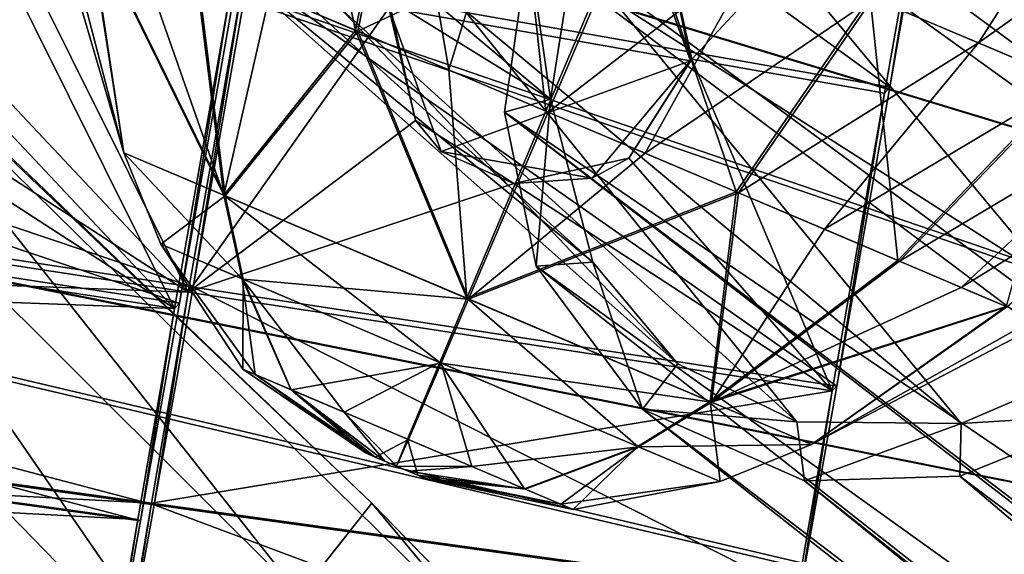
# Model space of a CAD drawing. Header units: metres. Extents: x 0 to 904, y -904 to 0.
# Tile 52 of 246: x 129 to 155, y -228 to -214. Entities that reach past the tile are written whole.
import ezdxf

# ---------------------------------------------------------------- set-up
doc = ezdxf.new("R2010")
doc.units = ezdxf.units.M

msp = doc.modelspace()

# ---------------------------------------------------------------- linework, layer by layer
at = {"layer": 'top'}
for points in [[(120.726181, -209.920883, 659.612854), (87.930153, -231.813843, 660.471436), (152.154388, -240.85585, 658.789612)], [(120.726181, -209.920883, 659.612854), (138.539627, -226.893631, 627.73877), (122.946396, -211.961044, 627.73877)], [(120.726181, -209.920883, 659.612854), (152.154388, -240.85585, 658.789612), (138.539627, -226.893631, 627.73877)], [(122.128288, -214.818054, 597.915833), (122.946396, -211.961044, 627.73877), (136.648972, -229.287674, 598.379517)], [(122.946396, -211.961044, 627.73877), (138.539627, -226.893631, 627.73877), (136.648972, -229.287674, 598.379517)], [(134.503464, -232.747971, 569.148621), (121.027908, -218.923294, 568.250854), (122.128288, -214.818054, 597.915833)], [(122.128288, -214.818054, 597.915833), (136.648972, -229.287674, 598.379517), (134.503464, -232.747971, 569.148621)], [(132.335861, -237.257553, 540.084961), (119.922714, -224.260864, 538.794067), (121.027908, -218.923294, 568.250854)], [(132.335861, -237.257553, 540.084961), (121.027908, -218.923294, 568.250854), (134.503464, -232.747971, 569.148621)], [(130.298477, -242.798218, 511.22699), (118.990807, -230.813339, 509.595123), (119.922714, -224.260864, 538.794067)], [(130.298477, -242.798218, 511.22699), (119.922714, -224.260864, 538.794067), (132.335861, -237.257553, 540.084961)], [(136.648972, -229.287674, 598.379517), (138.539627, -226.893631, 627.73877), (152.139038, -243.216583, 613.280212)], [(138.539627, -226.893631, 627.73877), (153.572556, -242.36409, 627.738831), (152.139038, -243.216583, 613.280212)], [(152.154388, -240.85585, 658.789612), (153.572556, -242.36409, 627.738831), (138.539627, -226.893631, 627.73877)]]:
    msp.add_3dface(points, dxfattribs=at)
at = {"layer": 'top0123413'}
for points in [[(599.026855, -599.023621, 106.499786), (74.938576, -244.304413, 117.34655), (244.305359, -74.93528, 117.346581)], [(74.938576, -244.304413, 117.34655), (75.496498, -229.329498, 117.524498), (244.305359, -74.93528, 117.346581)], [(244.305359, -74.93528, 117.346581), (75.496498, -229.329498, 117.524498), (229.33046, -75.495567, 117.524498)], [(75.496498, -229.329498, 117.524498), (213.60553, -77.537285, 117.693382), (229.33046, -75.495567, 117.524498)], [(229.476379, -77.234627, 120.501686), (76.680428, -244.304428, 120.325508), (244.305359, -76.679497, 120.325508)], [(76.680428, -244.304428, 120.325508), (592.962036, -609.72644, 109.443001), (244.305359, -76.679497, 120.325508)], [(77.234871, -229.483627, 120.501595), (76.680428, -244.304428, 120.325508), (229.476379, -77.234627, 120.501686)], [(79.254448, -213.927536, 120.668671), (77.234871, -229.483627, 120.501595), (229.476379, -77.234627, 120.501686)], [(75.496498, -229.329498, 117.524498), (77.538223, -213.604507, 117.693382), (213.60553, -77.537285, 117.693382)]]:
    msp.add_3dface(points, dxfattribs=at)
at = {"layer": 'top0123414'}
for points in [[(97.933662, -124.125267, 2078.537354), (86.887444, -139.01976, 2078.537354), (202.691254, -216.397446, 2176.059814)], [(205.595688, -212.481262, 2176.059814), (97.933662, -124.125267, 2078.537354), (202.691254, -216.397446, 2176.059814)], [(89.120834, -140.384476, 2076.706299), (100.033745, -125.688683, 2076.706299), (203.478607, -216.921631, 2173.059814)], [(100.033745, -125.688683, 2076.706299), (206.328049, -213.07988, 2173.059814), (203.478607, -216.921631, 2173.059814)], [(86.887444, -139.01976, 2078.537354), (77.354385, -154.925293, 2078.537354), (200.184662, -220.579483, 2176.059814)], [(202.691254, -216.397446, 2176.059814), (86.887444, -139.01976, 2078.537354), (200.184662, -220.579483, 2176.059814)], [(79.702454, -156.080109, 2076.706299), (89.120834, -140.384476, 2076.706299), (201.019485, -221.0242, 2173.059814)], [(89.120834, -140.384476, 2076.706299), (203.478607, -216.921631, 2173.059814), (201.019485, -221.0242, 2173.059814)], [(77.354385, -154.925293, 2078.537354), (69.426079, -171.688553, 2078.537354), (198.100021, -224.987061, 2176.059814)], [(200.184662, -220.579483, 2176.059814), (77.354385, -154.925293, 2078.537354), (198.100021, -224.987061, 2176.059814)], [(71.869247, -172.624023, 2076.706299), (79.702454, -156.080109, 2076.706299), (198.974319, -225.348053, 2173.059814)], [(79.702454, -156.080109, 2076.706299), (201.019485, -221.0242, 2173.059814), (198.974319, -225.348053, 2173.059814)], [(69.426079, -171.688553, 2078.537354), (63.178722, -189.148102, 2078.537354), (196.457367, -229.577713, 2176.059814)], [(198.100021, -224.987061, 2176.059814), (69.426079, -171.688553, 2078.537354), (196.457367, -229.577713, 2176.059814)], [(65.696686, -189.856522, 2076.706299), (71.869247, -172.624023, 2076.706299), (197.362762, -229.851532, 2173.059814)], [(71.869247, -172.624023, 2076.706299), (198.974319, -225.348053, 2173.059814), (197.362762, -229.851532, 2173.059814)], [(63.178722, -189.148102, 2078.537354), (58.672619, -207.13588, 2078.537354), (195.272552, -234.307266, 2176.059814)], [(196.457367, -229.577713, 2176.059814), (63.178722, -189.148102, 2078.537354), (195.272552, -234.307266, 2176.059814)], [(61.244423, -207.61142, 2076.706299), (65.696686, -189.856522, 2076.706299), (196.200363, -234.491287, 2173.059814)], [(65.696686, -189.856522, 2076.706299), (197.362762, -229.851532, 2173.059814), (196.200363, -234.491287, 2173.059814)], [(58.672619, -207.13588, 2078.537354), (55.951374, -225.478745, 2078.537354), (194.557022, -239.130142, 2176.059814)], [(195.272552, -234.307266, 2176.059814), (58.672619, -207.13588, 2078.537354), (194.557022, -239.130142, 2176.059814)], [(58.555676, -225.717453, 2076.706299), (61.244423, -207.61142, 2076.706299), (195.498398, -239.222626, 2173.059814)], [(61.244423, -207.61142, 2076.706299), (196.200363, -234.491287, 2173.059814), (195.498398, -239.222626, 2173.059814)], [(55.951374, -225.478745, 2078.537354), (55.041393, -244, 2078.537354), (194.317764, -244, 2176.059814)], [(194.557022, -239.130142, 2176.059814), (55.951374, -225.478745, 2078.537354), (194.317764, -244, 2176.059814)], [(57.656563, -244, 2076.706299), (58.555676, -225.717453, 2076.706299), (195.263657, -244, 2173.059814)], [(58.555676, -225.717453, 2076.706299), (195.498398, -239.222626, 2173.059814), (195.263657, -244, 2173.059814)]]:
    msp.add_3dface(points, dxfattribs=at)
at = {"layer": 'top0123422'}
for points in [[(149.283676, -203.814804, 1823.636597), (220.317657, -249.192581, 1945.643433), (153.300735, -202.193192, 1822.090942)], [(153.300735, -202.193192, 1822.090942), (225.538849, -248.94426, 1941.970581), (157.351822, -202.073257, 1819.921631)], [(220.317657, -249.192581, 1945.643433), (225.538849, -248.94426, 1941.970581), (153.300735, -202.193192, 1822.090942)], [(163.144684, -216.427505, 1810.966309), (149.073883, -206.491837, 1776.904907), (149.412109, -203.122147, 1777.662231)], [(163.865753, -212.053711, 1812.333984), (163.144684, -216.427505, 1810.966309), (149.412109, -203.122147, 1777.662231)], [(217.294296, -252.664078, 1951.23999), (149.283676, -203.814804, 1823.636597), (145.190781, -207.476639, 1824.401489)], [(217.294296, -252.664078, 1951.23999), (219.87558, -249.311234, 1945.881104), (149.283676, -203.814804, 1823.636597)], [(219.87558, -249.311234, 1945.881104), (220.317657, -249.192581, 1945.643433), (149.283676, -203.814804, 1823.636597)], [(131.075302, -206.187836, 1783.569092), (143.201843, -216.353882, 1821.913208), (143.897308, -211.926361, 1823.316528)], [(131.075302, -206.187836, 1783.569092), (131.898453, -209.361603, 1782.437988), (143.201843, -216.353882, 1821.913208)], [(161.076843, -220.179153, 1810.586426), (147.216217, -210.17952, 1776.620239), (149.073883, -206.491837, 1776.904907)], [(163.144684, -216.427505, 1810.966309), (161.076843, -220.179153, 1810.586426), (149.073883, -206.491837, 1776.904907)], [(145.190781, -207.476639, 1824.401489), (142.625961, -212.360245, 1823.837646), (213.410187, -257.582336, 1953.719116)], [(213.410187, -257.582336, 1953.719116), (217.294296, -252.664078, 1951.23999), (145.190781, -207.476639, 1824.401489)], [(131.898453, -209.361603, 1782.437988), (144.311035, -220.605896, 1819.592529), (143.201843, -216.353882, 1821.913208)], [(131.898453, -209.361603, 1782.437988), (134.250168, -212.345551, 1780.797363), (144.311035, -220.605896, 1819.592529)], [(157.95517, -223.088028, 1811.123169), (144.102737, -212.87207, 1777.055176), (147.216217, -210.17952, 1776.620239)], [(161.076843, -220.179153, 1810.586426), (157.95517, -223.088028, 1811.123169), (147.216217, -210.17952, 1776.620239)], [(143.201843, -216.353882, 1821.913208), (142.625961, -212.360245, 1823.837646), (143.897308, -211.926361, 1823.316528)], [(146.523529, -223.262573, 1817.310791), (134.250168, -212.345551, 1780.797363), (137.680832, -213.944611, 1779.124146)], [(134.250168, -212.345551, 1780.797363), (146.523529, -223.262573, 1817.310791), (144.311035, -220.605896, 1819.592529)], [(142.625961, -212.360245, 1823.837646), (142.00235, -216.695145, 1822.432251), (209.537292, -262.620544, 1951.474365)], [(142.00235, -216.695145, 1822.432251), (142.625961, -212.360245, 1823.837646), (143.201843, -216.353882, 1821.913208)], [(142.625961, -212.360245, 1823.837646), (209.537292, -262.620544, 1951.474365), (213.410187, -257.582336, 1953.719116)], [(153.923279, -224.814301, 1812.634766), (140.932892, -214.000778, 1777.919678), (144.102737, -212.87207, 1777.055176)], [(157.95517, -223.088028, 1811.123169), (153.923279, -224.814301, 1812.634766), (144.102737, -212.87207, 1777.055176)], [(149.630402, -224.773834, 1815.001099), (137.680832, -213.944611, 1779.124146), (140.932892, -214.000778, 1777.919678)], [(149.630402, -224.773834, 1815.001099), (146.523529, -223.262573, 1817.310791), (137.680832, -213.944611, 1779.124146)], [(153.923279, -224.814301, 1812.634766), (149.630402, -224.773834, 1815.001099), (140.932892, -214.000778, 1777.919678)], [(142.82843, -220.714661, 1820.360352), (142.00235, -216.695145, 1822.432251), (143.201843, -216.353882, 1821.913208)], [(142.82843, -220.714661, 1820.360352), (143.201843, -216.353882, 1821.913208), (144.311035, -220.605896, 1819.592529)], [(142.00235, -216.695145, 1822.432251), (206.797089, -266.098022, 1946.276245), (209.537292, -262.620544, 1951.474365)], [(206.797089, -266.098022, 1946.276245), (142.00235, -216.695145, 1822.432251), (206.784882, -266.562469, 1946.052246)], [(142.00235, -216.695145, 1822.432251), (142.82843, -220.714661, 1820.360352), (206.784882, -266.562469, 1946.052246)], [(145.601959, -224.445755, 1817.338501), (142.82843, -220.714661, 1820.360352), (144.311035, -220.605896, 1819.592529)], [(206.784882, -266.562469, 1946.052246), (142.82843, -220.714661, 1820.360352), (207.738678, -271.791534, 1942.508301)], [(142.82843, -220.714661, 1820.360352), (145.601959, -224.445755, 1817.338501), (207.738678, -271.791534, 1942.508301)], [(145.601959, -224.445755, 1817.338501), (144.311035, -220.605896, 1819.592529), (146.523529, -223.262573, 1817.310791)], [(149.630402, -224.773834, 1815.001099), (145.601959, -224.445755, 1817.338501), (146.523529, -223.262573, 1817.310791)], [(157.897018, -224.569611, 1810.557983), (153.923279, -224.814301, 1812.634766), (157.95517, -223.088028, 1811.123169)], [(207.738678, -271.791534, 1942.508301), (145.601959, -224.445755, 1817.338501), (210.163605, -275.132813, 1938.293579)], [(145.601959, -224.445755, 1817.338501), (149.828873, -226.311584, 1814.272827), (210.163605, -275.132813, 1938.293579)], [(149.828873, -226.311584, 1814.272827), (145.601959, -224.445755, 1817.338501), (149.630402, -224.773834, 1815.001099)], [(153.884613, -226.19043, 1812.10144), (157.897018, -224.569611, 1810.557983), (222.336121, -277.569214, 1932.990601)], [(157.897018, -224.569611, 1810.557983), (153.884613, -226.19043, 1812.10144), (153.923279, -224.814301, 1812.634766)], [(153.923279, -224.814301, 1812.634766), (149.828873, -226.311584, 1814.272827), (149.630402, -224.773834, 1815.001099)], [(153.884613, -226.19043, 1812.10144), (149.828873, -226.311584, 1814.272827), (153.923279, -224.814301, 1812.634766)], [(149.828873, -226.311584, 1814.272827), (153.884613, -226.19043, 1812.10144), (213.1996, -276.546234, 1934.21936)], [(210.163605, -275.132813, 1938.293579), (149.828873, -226.311584, 1814.272827), (213.1996, -276.546234, 1934.21936)], [(213.1996, -276.546234, 1934.21936), (153.884613, -226.19043, 1812.10144), (222.336121, -277.569214, 1932.990601)]]:
    msp.add_3dface(points, dxfattribs=at)
at = {"layer": 'top0123431'}
for points in [[(136.579208, -207.330338, 1784.236084), (138.116165, -214.55632, 1785.612183), (135.874893, -213.604965, 1786.921021)], [(136.579208, -207.330338, 1784.236084), (139.334549, -208.499893, 1782.626953), (138.116165, -214.55632, 1785.612183)], [(156.733307, -215.885086, 1786.339722), (151.548004, -213.684097, 1782.595215), (154.810959, -207.936356, 1780.753418)], [(160.59201, -210.390213, 1784.927979), (156.733307, -215.885086, 1786.339722), (154.810959, -207.936356, 1780.753418)], [(133.955658, -212.790314, 1808.622192), (138.173508, -214.580658, 1811.668091), (139.405045, -208.529816, 1814.65918)], [(139.334549, -208.499893, 1782.626953), (140.549438, -215.589157, 1784.803345), (138.116165, -214.55632, 1785.612183)], [(139.405045, -208.529816, 1814.65918), (138.173508, -214.580658, 1811.668091), (145.514664, -211.123138, 1815.962891)], [(142.325928, -209.769623, 1781.63269), (140.549438, -215.589157, 1784.803345), (139.334549, -208.499893, 1782.626953)], [(157.961441, -209.273636, 1814.671631), (151.618484, -213.714005, 1814.627441), (154.373825, -214.88356, 1813.018311)], [(160.65213, -210.415741, 1812.261108), (157.961441, -209.273636, 1814.671631), (154.373825, -214.88356, 1813.018311)], [(140.549438, -215.589157, 1784.803345), (142.325928, -209.769623, 1781.63269), (143.081207, -216.663803, 1784.525879)], [(143.081207, -216.663803, 1784.525879), (142.325928, -209.769623, 1781.63269), (145.438385, -211.090759, 1781.291504)], [(160.65213, -210.415741, 1812.261108), (154.373825, -214.88356, 1813.018311), (156.787247, -215.90799, 1810.856079)], [(130.131805, -211.167297, 1798.660889), (132.066147, -217.750076, 1798.650513), (131.131805, -211.591675, 1804.054688)], [(130.131805, -211.167297, 1798.660889), (130.375168, -211.270508, 1795.90918), (132.066147, -217.750076, 1798.650513)], [(138.173508, -214.580658, 1811.668091), (143.14325, -216.690155, 1812.728516), (145.514664, -211.123138, 1815.962891)], [(148.050949, -218.7733, 1785.586304), (143.081207, -216.663803, 1784.525879), (145.438385, -211.090759, 1781.291504)], [(145.514664, -211.123138, 1815.962891), (143.14325, -216.690155, 1812.728516), (148.627106, -212.444275, 1815.621704)], [(151.548004, -213.684097, 1782.595215), (148.050949, -218.7733, 1785.586304), (145.438385, -211.090759, 1781.291504)], [(130.375168, -211.270508, 1795.90918), (131.108002, -211.581573, 1793.261963), (132.066147, -217.750076, 1798.650513)], [(132.066147, -217.750076, 1798.650513), (131.108002, -211.581573, 1793.261963), (134.679352, -218.859299, 1791.750366)], [(131.108002, -211.581573, 1793.261963), (132.302155, -212.088455, 1790.820923), (134.679352, -218.859299, 1791.750366)], [(132.066147, -217.750076, 1798.650513), (134.709702, -218.872177, 1805.536987), (131.131805, -211.591675, 1804.054688)], [(131.131805, -211.591675, 1804.054688), (134.709702, -218.872177, 1805.536987), (133.955658, -212.790314, 1808.622192)], [(134.679352, -218.859299, 1791.750366), (132.302155, -212.088455, 1790.820923), (133.911743, -212.771683, 1788.67981)], [(148.627106, -212.444275, 1815.621704), (143.14325, -216.690155, 1812.728516), (145.675018, -217.764801, 1812.45105)], [(148.627106, -212.444275, 1815.621704), (145.675018, -217.764801, 1812.45105), (151.618484, -213.714005, 1814.627441)], [(133.911743, -212.771683, 1788.67981), (135.874893, -213.604965, 1786.921021), (134.679352, -218.859299, 1791.750366)], [(134.709702, -218.872177, 1805.536987), (138.173508, -214.580658, 1811.668091), (133.955658, -212.790314, 1808.622192)], [(135.874893, -213.604965, 1786.921021), (138.116165, -214.55632, 1785.612183), (134.679352, -218.859299, 1791.750366)], [(151.618484, -213.714005, 1814.627441), (145.675018, -217.764801, 1812.45105), (148.108276, -218.797638, 1811.642212)], [(152.268829, -220.56366, 1788.632202), (148.050949, -218.7733, 1785.586304), (151.548004, -213.684097, 1782.595215)], [(154.373825, -214.88356, 1813.018311), (151.618484, -213.714005, 1814.627441), (148.108276, -218.797638, 1811.642212)], [(156.733307, -215.885086, 1786.339722), (152.268829, -220.56366, 1788.632202), (151.548004, -213.684097, 1782.595215)], [(134.679352, -218.859299, 1791.750366), (138.116165, -214.55632, 1785.612183), (141.018463, -221.550049, 1788.87854)], [(134.709702, -218.872177, 1805.536987), (141.061356, -221.568253, 1808.375854), (138.173508, -214.580658, 1811.668091)], [(138.116165, -214.55632, 1785.612183), (140.549438, -215.589157, 1784.803345), (141.018463, -221.550049, 1788.87854)], [(141.061356, -221.568253, 1808.375854), (143.14325, -216.690155, 1812.728516), (138.173508, -214.580658, 1811.668091)], [(154.373825, -214.88356, 1813.018311), (148.108276, -218.797638, 1811.642212), (150.349548, -219.748993, 1810.333374)], [(156.787247, -215.90799, 1810.856079), (154.373825, -214.88356, 1813.018311), (150.349548, -219.748993, 1810.333374)], [(141.018463, -221.550049, 1788.87854), (140.549438, -215.589157, 1784.803345), (143.081207, -216.663803, 1784.525879)], [(150.349548, -219.748993, 1810.333374), (152.312698, -220.582275, 1808.574585), (156.787247, -215.90799, 1810.856079)], [(155.092697, -221.762299, 1793.199707), (152.268829, -220.56366, 1788.632202), (156.733307, -215.885086, 1786.339722)], [(152.312698, -220.582275, 1808.574585), (158.765991, -216.747894, 1808.223999), (156.787247, -215.90799, 1810.856079)], [(141.018463, -221.550049, 1788.87854), (143.081207, -216.663803, 1784.525879), (148.050949, -218.7733, 1785.586304)], [(143.14325, -216.690155, 1812.728516), (141.061356, -221.568253, 1808.375854), (145.675018, -217.764801, 1812.45105)], [(153.922272, -221.265488, 1806.433472), (158.765991, -216.747894, 1808.223999), (152.312698, -220.582275, 1808.574585)], [(160.234039, -217.371033, 1805.223022), (158.765991, -216.747894, 1808.223999), (153.922272, -221.265488, 1806.433472)], [(155.116425, -221.772369, 1803.992432), (160.234039, -217.371033, 1805.223022), (153.922272, -221.265488, 1806.433472)], [(132.066147, -217.750076, 1798.650513), (133.030243, -220.136261, 1798.646118), (134.709702, -218.872177, 1805.536987)], [(133.030243, -220.136261, 1798.646118), (132.066147, -217.750076, 1798.650513), (135.15567, -221.038437, 1793.034058)], [(132.066147, -217.750076, 1798.650513), (134.679352, -218.859299, 1791.750366), (135.15567, -221.038437, 1793.034058)], [(145.675018, -217.764801, 1812.45105), (141.061356, -221.568253, 1808.375854), (148.108276, -218.797638, 1811.642212)], [(133.030243, -220.136261, 1798.646118), (135.180359, -221.04892, 1804.247192), (134.709702, -218.872177, 1805.536987)], [(135.15567, -221.038437, 1793.034058), (134.679352, -218.859299, 1791.750366), (140.311447, -223.226898, 1790.698364)], [(134.679352, -218.859299, 1791.750366), (141.018463, -221.550049, 1788.87854), (140.311447, -223.226898, 1790.698364)], [(134.709702, -218.872177, 1805.536987), (135.180359, -221.04892, 1804.247192), (141.061356, -221.568253, 1808.375854)], [(147.370132, -224.246124, 1791.717407), (141.018463, -221.550049, 1788.87854), (148.050949, -218.7733, 1785.586304)], [(141.061356, -221.568253, 1808.375854), (147.400452, -224.258987, 1805.50415), (148.108276, -218.797638, 1811.642212)], [(147.370132, -224.246124, 1791.717407), (148.050949, -218.7733, 1785.586304), (152.268829, -220.56366, 1788.632202)], [(148.108276, -218.797638, 1811.642212), (147.400452, -224.258987, 1805.50415), (150.349548, -219.748993, 1810.333374)], [(147.400452, -224.258987, 1805.50415), (152.312698, -220.582275, 1808.574585), (150.349548, -219.748993, 1810.333374)], [(135.180359, -221.04892, 1804.247192), (133.030243, -220.136261, 1798.646118), (135.169586, -223.399277, 1798.638428)], [(135.169586, -223.399277, 1798.638428), (133.030243, -220.136261, 1798.646118), (135.493134, -223.536606, 1796.846924)], [(133.030243, -220.136261, 1798.646118), (135.15567, -221.038437, 1793.034058), (135.493134, -223.536606, 1796.846924)], [(155.092697, -221.762299, 1793.199707), (147.370132, -224.246124, 1791.717407), (152.268829, -220.56366, 1788.632202)], [(147.400452, -224.258987, 1805.50415), (153.922272, -221.265488, 1806.433472), (152.312698, -220.582275, 1808.574585)], [(135.493134, -223.536606, 1796.846924), (135.15567, -221.038437, 1793.034058), (136.422485, -223.931091, 1795.325684)], [(135.15567, -221.038437, 1793.034058), (137.816498, -224.522842, 1794.306152), (136.422485, -223.931091, 1795.325684)], [(135.15567, -221.038437, 1793.034058), (140.311447, -223.226898, 1790.698364), (137.816498, -224.522842, 1794.306152)], [(135.180359, -221.04892, 1804.247192), (135.169586, -223.399277, 1798.638428), (136.437103, -223.937317, 1801.944458)], [(135.180359, -221.04892, 1804.247192), (140.346405, -223.24173, 1806.55603), (141.061356, -221.568253, 1808.375854)], [(140.346405, -223.24173, 1806.55603), (135.180359, -221.04892, 1804.247192), (136.437103, -223.937317, 1801.944458)], [(155.116425, -221.772369, 1803.992432), (153.922272, -221.265488, 1806.433472), (147.400452, -224.258987, 1805.50415)], [(140.311447, -223.226898, 1790.698364), (141.018463, -221.550049, 1788.87854), (145.477417, -225.419678, 1793.007324)], [(141.061356, -221.568253, 1808.375854), (140.346405, -223.24173, 1806.55603), (147.400452, -224.258987, 1805.50415)], [(141.018463, -221.550049, 1788.87854), (147.370132, -224.246124, 1791.717407), (145.477417, -225.419678, 1793.007324)], [(150.013672, -225.36821, 1798.603882), (147.370132, -224.246124, 1791.717407), (155.092697, -221.762299, 1793.199707)], [(150.013672, -225.36821, 1798.603882), (155.116425, -221.772369, 1803.992432), (147.400452, -224.258987, 1805.50415)], [(156.123154, -222.165939, 1798.593506), (150.013672, -225.36821, 1798.603882), (155.092697, -221.762299, 1793.199707)], [(155.849274, -222.083435, 1801.345215), (155.116425, -221.772369, 1803.992432), (150.013672, -225.36821, 1798.603882)], [(156.123154, -222.165939, 1798.593506), (155.849274, -222.083435, 1801.345215), (150.013672, -225.36821, 1798.603882)], [(136.437103, -223.937317, 1801.944458), (139.492233, -225.234085, 1803.31189), (140.346405, -223.24173, 1806.55603)], [(140.311447, -223.226898, 1790.698364), (139.471573, -225.225327, 1793.942505), (137.816498, -224.522842, 1794.306152)], [(139.471573, -225.225327, 1793.942505), (140.311447, -223.226898, 1790.698364), (142.526657, -226.522125, 1795.309814)], [(139.492233, -225.234085, 1803.31189), (141.147308, -225.936615, 1802.948364), (140.346405, -223.24173, 1806.55603)], [(140.311447, -223.226898, 1790.698364), (145.477417, -225.419678, 1793.007324), (142.526657, -226.522125, 1795.309814)], [(140.346405, -223.24173, 1806.55603), (145.50209, -225.430161, 1804.220337), (147.400452, -224.258987, 1805.50415)], [(140.346405, -223.24173, 1806.55603), (141.147308, -225.936615, 1802.948364), (145.50209, -225.430161, 1804.220337)], [(135.169586, -223.399277, 1798.638428), (138.394791, -225.5952, 1798.629272), (136.437103, -223.937317, 1801.944458)], [(138.394791, -225.5952, 1798.629272), (135.169586, -223.399277, 1798.638428), (138.454193, -225.620422, 1798.300781)], [(135.169586, -223.399277, 1798.638428), (135.493134, -223.536606, 1796.846924), (138.454193, -225.620422, 1798.300781)], [(138.454193, -225.620422, 1798.300781), (135.493134, -223.536606, 1796.846924), (138.624832, -225.692856, 1798.022095)], [(135.493134, -223.536606, 1796.846924), (136.422485, -223.931091, 1795.325684), (138.624832, -225.692856, 1798.022095)], [(138.624832, -225.692856, 1798.022095), (136.422485, -223.931091, 1795.325684), (138.880569, -225.801407, 1797.835693)], [(136.422485, -223.931091, 1795.325684), (137.816498, -224.522842, 1794.306152), (138.880569, -225.801407, 1797.835693)], [(138.394791, -225.5952, 1798.629272), (138.627609, -225.694031, 1799.235229), (136.437103, -223.937317, 1801.944458)], [(136.437103, -223.937317, 1801.944458), (138.627609, -225.694031, 1799.235229), (139.492233, -225.234085, 1803.31189)], [(145.477417, -225.419678, 1793.007324), (147.370132, -224.246124, 1791.717407), (147.627487, -226.332321, 1798.608276)], [(147.400452, -224.258987, 1805.50415), (145.50209, -225.430161, 1804.220337), (150.013672, -225.36821, 1798.603882)], [(147.370132, -224.246124, 1791.717407), (150.013672, -225.36821, 1798.603882), (147.627487, -226.332321, 1798.608276)], [(138.880569, -225.801407, 1797.835693), (137.816498, -224.522842, 1794.306152), (139.182556, -225.929581, 1797.769287)], [(137.816498, -224.522842, 1794.306152), (139.471573, -225.225327, 1793.942505), (139.182556, -225.929581, 1797.769287)], [(138.627609, -225.694031, 1799.235229), (139.18634, -225.931198, 1799.485107), (139.492233, -225.234085, 1803.31189)], [(139.182556, -225.929581, 1797.769287), (139.471573, -225.225327, 1793.942505), (139.74144, -226.166809, 1798.019165)], [(139.492233, -225.234085, 1803.31189), (139.18634, -225.931198, 1799.485107), (141.147308, -225.936615, 1802.948364)], [(139.471573, -225.225327, 1793.942505), (142.526657, -226.522125, 1795.309814), (139.74144, -226.166809, 1798.019165)], [(145.50209, -225.430161, 1804.220337), (147.627487, -226.332321, 1798.608276), (150.013672, -225.36821, 1798.603882)], [(138.394791, -225.5952, 1798.629272), (138.454193, -225.620422, 1798.300781), (138.627609, -225.694031, 1799.235229)], [(138.454193, -225.620422, 1798.300781), (138.624832, -225.692856, 1798.022095), (138.627609, -225.694031, 1799.235229)], [(141.147308, -225.936615, 1802.948364), (142.54129, -226.52832, 1801.928711), (145.50209, -225.430161, 1804.220337)], [(142.526657, -226.522125, 1795.309814), (145.477417, -225.419678, 1793.007324), (143.794159, -227.06012, 1798.615967)], [(145.50209, -225.430161, 1804.220337), (142.54129, -226.52832, 1801.928711), (143.470642, -226.922806, 1800.407593)], [(143.470642, -226.922806, 1800.407593), (147.627487, -226.332321, 1798.608276), (145.50209, -225.430161, 1804.220337)], [(145.477417, -225.419678, 1793.007324), (147.627487, -226.332321, 1798.608276), (143.794159, -227.06012, 1798.615967)], [(138.627609, -225.694031, 1799.235229), (138.624832, -225.692856, 1798.022095), (138.880569, -225.801407, 1797.835693)], [(138.627609, -225.694031, 1799.235229), (138.880569, -225.801407, 1797.835693), (139.18634, -225.931198, 1799.485107)], [(138.880569, -225.801407, 1797.835693), (139.182556, -225.929581, 1797.769287), (139.18634, -225.931198, 1799.485107)], [(139.18634, -225.931198, 1799.485107), (139.182556, -225.929581, 1797.769287), (139.74144, -226.166809, 1798.019165)], [(139.18634, -225.931198, 1799.485107), (139.488388, -226.059402, 1799.418945), (141.147308, -225.936615, 1802.948364)], [(139.488388, -226.059402, 1799.418945), (139.18634, -225.931198, 1799.485107), (139.74144, -226.166809, 1798.019165)], [(141.147308, -225.936615, 1802.948364), (139.488388, -226.059402, 1799.418945), (142.54129, -226.52832, 1801.928711)], [(139.488388, -226.059402, 1799.418945), (139.744141, -226.167969, 1799.2323), (142.54129, -226.52832, 1801.928711)], [(139.74144, -226.166809, 1798.019165), (139.744141, -226.167969, 1799.2323), (139.488388, -226.059402, 1799.418945)], [(139.74144, -226.166809, 1798.019165), (142.526657, -226.522125, 1795.309814), (139.974106, -226.265579, 1798.625122)], [(139.974106, -226.265579, 1798.625122), (139.914734, -226.240372, 1798.953613), (139.74144, -226.166809, 1798.019165)], [(139.914734, -226.240372, 1798.953613), (139.744141, -226.167969, 1799.2323), (139.74144, -226.166809, 1798.019165)], [(142.54129, -226.52832, 1801.928711), (139.744141, -226.167969, 1799.2323), (143.470642, -226.922806, 1800.407593)], [(139.744141, -226.167969, 1799.2323), (139.914734, -226.240372, 1798.953613), (143.470642, -226.922806, 1800.407593)], [(143.470642, -226.922806, 1800.407593), (139.914734, -226.240372, 1798.953613), (139.974106, -226.265579, 1798.625122)], [(139.974106, -226.265579, 1798.625122), (143.794159, -227.06012, 1798.615967), (143.470642, -226.922806, 1800.407593)], [(142.526657, -226.522125, 1795.309814), (143.794159, -227.06012, 1798.615967), (139.974106, -226.265579, 1798.625122)], [(143.794159, -227.06012, 1798.615967), (147.627487, -226.332321, 1798.608276), (143.470642, -226.922806, 1800.407593)]]:
    msp.add_3dface(points, dxfattribs=at)
at = {"layer": 'top0123435'}
for points in [[(133.872345, -221.25737, 1310.197144), (79.502243, -212.896103, 1307.426392), (81.161598, -203.518066, 1305.380127)], [(135.319016, -213.081329, 1308.415527), (133.872345, -221.25737, 1310.197144), (81.161598, -203.518066, 1305.380127)], [(129.162949, -212.189453, 1348.315796), (127.514145, -214.773193, 1348.160889), (133.747345, -221.390488, 1346.160767)], [(135.177765, -213.248459, 1348.012695), (129.162949, -212.189453, 1348.315796), (133.747345, -221.390488, 1346.160767)], [(132.859741, -226.936264, 1314.191284), (78.343315, -219.395508, 1312.002197), (79.502243, -212.896103, 1307.426392)], [(133.872345, -221.25737, 1310.197144), (132.859741, -226.936264, 1314.191284), (79.502243, -212.896103, 1307.426392)], [(133.747345, -221.390488, 1346.160767), (79.359055, -213.048691, 1348.615234), (78.262657, -219.338043, 1344.16272)], [(133.747345, -221.390488, 1346.160767), (124.518417, -215.429367, 1348.098755), (79.359055, -213.048691, 1348.615234)], [(135.177765, -213.248459, 1348.012695), (133.747345, -221.390488, 1346.160767), (133.872345, -221.25737, 1310.197144)], [(135.319016, -213.081329, 1308.415527), (135.177765, -213.248459, 1348.012695), (133.872345, -221.25737, 1310.197144)], [(133.747345, -221.390488, 1346.160767), (127.514145, -214.773193, 1348.160889), (124.518417, -215.429367, 1348.098755)], [(132.786972, -226.899551, 1342.260376), (78.262657, -219.338043, 1344.16272), (77.472565, -223.925842, 1337.487305)], [(132.155701, -230.838638, 1319.843384), (77.538712, -223.855331, 1318.459961), (78.343315, -219.395508, 1312.002197)], [(132.786972, -226.899551, 1342.260376), (133.747345, -221.390488, 1346.160767), (78.262657, -219.338043, 1344.16272)], [(132.859741, -226.936264, 1314.191284), (132.155701, -230.838638, 1319.843384), (78.343315, -219.395508, 1312.002197)], [(133.872345, -221.25737, 1310.197144), (133.747345, -221.390488, 1346.160767), (132.859741, -226.936264, 1314.191284)], [(133.747345, -221.390488, 1346.160767), (132.786972, -226.899551, 1342.260376), (132.859741, -226.936264, 1314.191284)], [(131.810669, -232.662827, 1328.126831), (77.142448, -225.950531, 1327.961182), (77.538712, -223.855331, 1318.459961)], [(132.098038, -230.90007, 1336.432007), (77.472565, -223.925842, 1337.487305), (77.142448, -225.950531, 1327.961182)], [(132.098038, -230.90007, 1336.432007), (132.786972, -226.899551, 1342.260376), (77.472565, -223.925842, 1337.487305)], [(132.155701, -230.838638, 1319.843384), (131.810669, -232.662827, 1328.126831), (77.538712, -223.855331, 1318.459961)], [(131.810669, -232.662827, 1328.126831), (132.098038, -230.90007, 1336.432007), (77.142448, -225.950531, 1327.961182)], [(132.786972, -226.899551, 1342.260376), (132.098038, -230.90007, 1336.432007), (132.155701, -230.838638, 1319.843384)], [(132.859741, -226.936264, 1314.191284), (132.786972, -226.899551, 1342.260376), (132.155701, -230.838638, 1319.843384)]]:
    msp.add_3dface(points, dxfattribs=at)
at = {"layer": 'top0123436'}
for points in [[(133.515594, -221.679428, 1410.195557), (79.145515, -213.318161, 1407.424805), (80.804871, -203.940125, 1405.37854)], [(134.962265, -213.503387, 1408.414063), (133.515594, -221.679428, 1410.195557), (80.804871, -203.940125, 1405.37854)], [(128.806198, -212.611496, 1448.314209), (127.157387, -215.195251, 1448.159424), (133.390594, -221.812546, 1446.159302)], [(134.821014, -213.670502, 1448.01123), (128.806198, -212.611496, 1448.314209), (133.390594, -221.812546, 1446.159302)], [(133.390594, -221.812546, 1446.159302), (79.002327, -213.470749, 1448.61377), (77.90593, -219.760117, 1444.161133)], [(132.502991, -227.358322, 1414.189819), (77.986588, -219.817566, 1412.00061), (79.145515, -213.318161, 1407.424805)], [(133.390594, -221.812546, 1446.159302), (124.161667, -215.851425, 1448.097168), (79.002327, -213.470749, 1448.61377)], [(133.515594, -221.679428, 1410.195557), (132.502991, -227.358322, 1414.189819), (79.145515, -213.318161, 1407.424805)], [(134.962265, -213.503387, 1408.414063), (134.821014, -213.670502, 1448.01123), (133.515594, -221.679428, 1410.195557)], [(134.821014, -213.670502, 1448.01123), (133.390594, -221.812546, 1446.159302), (133.515594, -221.679428, 1410.195557)], [(133.390594, -221.812546, 1446.159302), (127.157387, -215.195251, 1448.159424), (124.161667, -215.851425, 1448.097168)], [(132.430222, -227.321609, 1442.258789), (77.90593, -219.760117, 1444.161133), (77.115837, -224.3479, 1437.48584)], [(131.79895, -231.260696, 1419.841919), (77.181984, -224.27739, 1418.458374), (77.986588, -219.817566, 1412.00061)], [(132.430222, -227.321609, 1442.258789), (133.390594, -221.812546, 1446.159302), (77.90593, -219.760117, 1444.161133)], [(132.502991, -227.358322, 1414.189819), (131.79895, -231.260696, 1419.841919), (77.986588, -219.817566, 1412.00061)], [(133.515594, -221.679428, 1410.195557), (133.390594, -221.812546, 1446.159302), (132.502991, -227.358322, 1414.189819)], [(133.390594, -221.812546, 1446.159302), (132.430222, -227.321609, 1442.258789), (132.502991, -227.358322, 1414.189819)], [(131.453918, -233.084885, 1428.125244), (76.785728, -226.372589, 1427.959595), (77.181984, -224.27739, 1418.458374)], [(131.741287, -231.322128, 1436.430542), (77.115837, -224.3479, 1437.48584), (76.785728, -226.372589, 1427.959595)], [(131.741287, -231.322128, 1436.430542), (132.430222, -227.321609, 1442.258789), (77.115837, -224.3479, 1437.48584)], [(131.79895, -231.260696, 1419.841919), (131.453918, -233.084885, 1428.125244), (77.181984, -224.27739, 1418.458374)], [(131.453918, -233.084885, 1428.125244), (131.741287, -231.322128, 1436.430542), (76.785728, -226.372589, 1427.959595)], [(132.430222, -227.321609, 1442.258789), (131.741287, -231.322128, 1436.430542), (131.79895, -231.260696, 1419.841919)], [(132.502991, -227.358322, 1414.189819), (132.430222, -227.321609, 1442.258789), (131.79895, -231.260696, 1419.841919)]]:
    msp.add_3dface(points, dxfattribs=at)
at = {"layer": 'top0123438'}
for points in [[(135.319016, -213.081329, 1308.415527), (136.752701, -204.920547, 1310.276367), (152.05751, -216.037048, 1309.35376)], [(136.752701, -204.920547, 1310.276367), (153.426071, -208.24707, 1311.12915), (152.05751, -216.037048, 1309.35376)], [(153.300217, -208.410812, 1345.478027), (146.227203, -212.317627, 1347.28479), (146.892792, -215.311081, 1347.422485)], [(146.892792, -215.311081, 1347.422485), (151.922607, -216.196655, 1347.169067), (153.300217, -208.410812, 1345.478027)], [(153.300217, -208.410812, 1345.478027), (151.922607, -216.196655, 1347.169067), (152.05751, -216.037048, 1309.35376)], [(153.426071, -208.24707, 1311.12915), (153.300217, -208.410812, 1345.478027), (152.05751, -216.037048, 1309.35376)], [(145.489319, -211.596603, 1357.516479), (138.981949, -213.965103, 1357.483276), (146.856827, -215.353638, 1357.505493)], [(146.227203, -212.317627, 1347.28479), (145.489319, -211.596603, 1357.516479), (146.856827, -215.353638, 1357.505493)], [(146.892792, -215.311081, 1347.422485), (146.227203, -212.317627, 1347.28479), (146.856827, -215.353638, 1357.505493)], [(139.016891, -213.924393, 1347.819336), (135.177765, -213.248459, 1348.012695), (133.747482, -221.389664, 1346.161133)], [(133.747482, -221.389664, 1346.161133), (135.177765, -213.248459, 1348.012695), (133.87233, -221.257477, 1310.197144)], [(150.676559, -223.841705, 1311.053467), (133.87233, -221.257477, 1310.197144), (135.319016, -213.081329, 1308.415527)], [(133.87233, -221.257477, 1310.197144), (135.177765, -213.248459, 1348.012695), (135.319016, -213.081329, 1308.415527)], [(152.05751, -216.037048, 1309.35376), (150.676559, -223.841705, 1311.053467), (135.319016, -213.081329, 1308.415527)], [(133.747482, -221.389664, 1346.161133), (139.677841, -216.907791, 1347.54248), (139.016891, -213.924393, 1347.819336)], [(139.677841, -216.907791, 1347.54248), (138.981949, -213.965103, 1357.483276), (139.016891, -213.924393, 1347.819336)], [(140.349472, -217.722137, 1357.47229), (138.981949, -213.965103, 1357.483276), (139.677841, -216.907791, 1347.54248)], [(138.981949, -213.965103, 1357.483276), (140.349472, -217.722137, 1357.47229), (146.856827, -215.353638, 1357.505493)], [(146.856827, -215.353638, 1357.505493), (140.349472, -217.722137, 1357.47229), (144.286911, -218.416397, 1357.483398)], [(146.856827, -215.353638, 1357.505493), (144.286911, -218.416397, 1357.483398), (145.243835, -217.894928, 1347.25769)], [(146.892792, -215.311081, 1347.422485), (145.243835, -217.894928, 1347.25769), (150.557327, -223.967926, 1345.402588)], [(146.892792, -215.311081, 1347.422485), (146.856827, -215.353638, 1357.505493), (145.243835, -217.894928, 1347.25769)], [(151.922607, -216.196655, 1347.169067), (146.892792, -215.311081, 1347.422485), (150.557327, -223.967926, 1345.402588)], [(152.05751, -216.037048, 1309.35376), (151.922607, -216.196655, 1347.169067), (150.676559, -223.841705, 1311.053467)], [(151.922607, -216.196655, 1347.169067), (150.557327, -223.967926, 1345.402588), (150.676559, -223.841705, 1311.053467)], [(142.24765, -218.550827, 1347.185791), (139.677841, -216.907791, 1347.54248), (133.747482, -221.389664, 1346.161133)], [(142.24765, -218.550827, 1347.185791), (140.349472, -217.722137, 1357.47229), (139.677841, -216.907791, 1347.54248)], [(144.286911, -218.416397, 1357.483398), (140.349472, -217.722137, 1357.47229), (142.24765, -218.550827, 1347.185791)], [(150.557327, -223.967926, 1345.402588), (145.243835, -217.894928, 1347.25769), (142.24765, -218.550827, 1347.185791)], [(145.243835, -217.894928, 1347.25769), (144.286911, -218.416397, 1357.483398), (142.24765, -218.550827, 1347.185791)], [(150.557327, -223.967926, 1345.402588), (142.24765, -218.550827, 1347.185791), (133.747482, -221.389664, 1346.161133)], [(149.708847, -229.268875, 1314.869995), (132.859406, -226.938187, 1314.193237), (133.87233, -221.257477, 1310.197144)], [(132.859406, -226.938187, 1314.193237), (133.747482, -221.389664, 1346.161133), (133.87233, -221.257477, 1310.197144)], [(150.676559, -223.841705, 1311.053467), (149.708847, -229.268875, 1314.869995), (133.87233, -221.257477, 1310.197144)], [(150.557327, -223.967926, 1345.402588), (133.747482, -221.389664, 1346.161133), (132.78775, -226.895096, 1342.264893)], [(132.78775, -226.895096, 1342.264893), (133.747482, -221.389664, 1346.161133), (132.859406, -226.938187, 1314.193237)], [(149.639633, -229.232147, 1341.67688), (150.557327, -223.967926, 1345.402588), (132.78775, -226.895096, 1342.264893)], [(150.557327, -223.967926, 1345.402588), (149.639633, -229.232147, 1341.67688), (149.708847, -229.268875, 1314.869995)], [(150.676559, -223.841705, 1311.053467), (150.557327, -223.967926, 1345.402588), (149.708847, -229.268875, 1314.869995)], [(149.639633, -229.232147, 1341.67688), (132.78775, -226.895096, 1342.264893), (132.098083, -230.899811, 1336.432617)], [(132.098083, -230.899811, 1336.432617), (132.78775, -226.895096, 1342.264893), (132.15567, -230.838806, 1319.84375)], [(132.15567, -230.838806, 1319.84375), (132.78775, -226.895096, 1342.264893), (132.859406, -226.938187, 1314.193237)], [(149.036209, -232.997131, 1320.271362), (132.15567, -230.838806, 1319.84375), (132.859406, -226.938187, 1314.193237)], [(149.708847, -229.268875, 1314.869995), (149.036209, -232.997131, 1320.271362), (132.859406, -226.938187, 1314.193237)]]:
    msp.add_3dface(points, dxfattribs=at)

doc.saveas('drawing.dxf')
